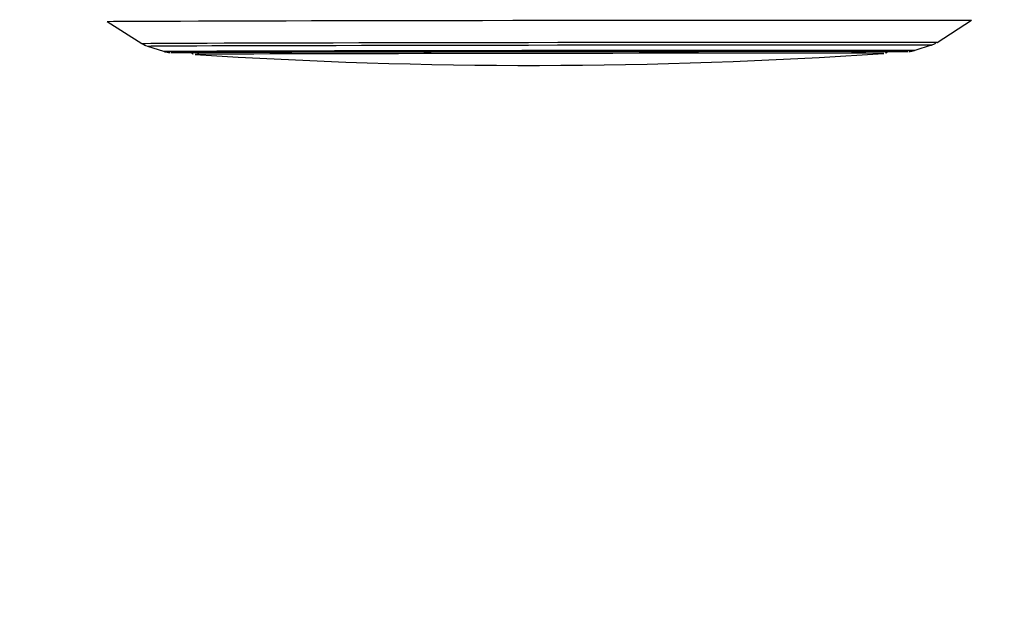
# Model space of a CAD drawing. Header units: millimetres. Extents: x 20 to 22981, y 40 to 19992.
# Tile 45 of 120: x 9338 to 9661, y 6222 to 6420. Entities that reach past the tile are written whole.
import ezdxf

# ---------------------------------------------------------------- set-up
doc = ezdxf.new("R2010")
doc.units = ezdxf.units.MM
doc.header["$LTSCALE"] = 2
doc.layers.add('COMPONENT_GEOMETRY', color=7, linetype='Continuous')
doc.styles.add('SLDTEXTSTYLE0', font='TXT', dxfattribs={"width": 0.75})
doc.dimstyles.new('SLDDIMSTYLE0', dxfattribs={"dimtxt": 100, "dimasz": 6.604, "dimexe": 0, "dimexo": 0.0625, "dimgap": 25, "dimtad": 0, "dimtih": 1, "dimtoh": 1, "dimdec": 0, "dimrnd": 1e-09, "dimzin": 12, "dimdsep": 46, "dimtxsty": 'SLDTEXTSTYLE0', "dimsah": 1, "dimcen": 0.09, "dimadec": 0, "dimazin": 3, "dimtfac": 1, "dimtdec": 0, "dimtofl": 0, "dimtmove": 0, "dimatfit": 3, "dimfxl": 1, "dimfrac": 2, "dimtolj": 1, "dimtzin": 12, "dimarcsym": 0})

# ---------------------------------------------------------------- blocks, each defined once
blk = doc.blocks.new('_D_5')
at = {"layer": 'COMPONENT_GEOMETRY', "color": 7}
for p, q in [((10452.12, 6612.47), (10452.12, 4529.82)), ((10252.05, 4509.51), (10221.59, 4509.51)), ((10221.59, 4509.51), (10221.59, 4350.76)), ((10652.19, 4509.51), (10682.66, 4509.51)), ((10682.66, 4509.51), (10682.66, 4350.76)), ((10221.59, 4350.76), (10252.05, 4350.76)), ((10682.66, 4350.76), (10652.19, 4350.76)), ((10452.12, 2118.49), (10452.12, 4201.14)), ((7098.83, 2118.49), (10458.47, 2118.49))]:
    blk.add_line(p, q, dxfattribs=at)
for points in [[(10452.12, 6612.47), (10451.11, 6605.86), (10453.14, 6605.86)], [(10452.12, 2118.49), (10453.14, 2125.1), (10451.11, 2125.1)]]:
    blk.add_solid(points, dxfattribs=at)
at = {"layer": 'COMPONENT_GEOMETRY', "color": 7, "char_height": 100, "attachment_point": 1, "style": 'SLDTEXTSTYLE0'}
for s, insert in [('7\'4.46"', (10252.05, 4479.66)), ('2247mm', (10179.35, 4330.05))]:
    blk.add_mtext(s, dxfattribs=dict(at, insert=insert))

msp = doc.modelspace()

# ---------------------------------------------------------------- linework, layer by layer
at = {"color": 8, "linetype": 'Continuous', "lineweight": 25}
for p, q in [((9366.86, 6419.58), (9366.87, 6419.59)), ((9629.61, 6409.72), (9629.57, 6409.71)), ((9395.71, 6408.78), (9395.71, 6408.78)), ((9621.73, 6409.08), (9621.73, 6409.08))]:
    msp.add_line(p, q, dxfattribs=at)
at = {"color": 7, "linetype": 'Continuous', "lineweight": 25}
for p, q in [((9366.86, 6419.58), (9378.18, 6412.37)), ((9639.25, 6412.72), (9650.55, 6419.96)), ((9380.02, 6411.5), (9385.35, 6409.78)), ((9632.09, 6410.11), (9637.42, 6411.85)), ((9395.71, 6408.78), (9395.73, 6408.77)), ((9621.71, 6409.08), (9621.73, 6409.08))]:
    msp.add_line(p, q, dxfattribs=at)
at = {"color": 7, "linetype": 'Continuous', "lineweight": 25, "flags": 128}
for points in [[(9366.87, 6419.59), (9366.91, 6419.59), (9367.53, 6419.6), (9368.85, 6419.62), (9370.87, 6419.63), (9373.58, 6419.65), (9376.95, 6419.67), (9380.99, 6419.69), (9385.66, 6419.7), (9390.94, 6419.72), (9396.81, 6419.74), (9403.24, 6419.76), (9410.19, 6419.78), (9417.64, 6419.8), (9425.54, 6419.82), (9433.85, 6419.84), (9442.53, 6419.85), (9451.55, 6419.87), (9460.85, 6419.89), (9470.39, 6419.91), (9480.11, 6419.92), (9489.99, 6419.94), (9499.95, 6419.95), (9509.96, 6419.97), (9519.96, 6419.98), (9529.91, 6419.99), (9539.75, 6420), (9549.43, 6420.01), (9558.92, 6420.02), (9568.15, 6420.03), (9577.09, 6420.03), (9585.68, 6420.04), (9593.89, 6420.04), (9601.68, 6420.04), (9609.01, 6420.04)], [(9609.01, 6420.04), (9615.83, 6420.04), (9622.12, 6420.04), (9627.85, 6420.04), (9632.98, 6420.03), (9637.5, 6420.03), (9641.37, 6420.02), (9644.58, 6420.01), (9647.11, 6420), (9648.96, 6419.99), (9650.1, 6419.98), (9650.55, 6419.97), (9650.55, 6419.97)], [(9387.83, 6409.39), (9388.02, 6409.4), (9388.91, 6409.41), (9390.5, 6409.43), (9392.78, 6409.44), (9395.74, 6409.46), (9399.37, 6409.48), (9403.63, 6409.49), (9408.52, 6409.51), (9413.99, 6409.53), (9420.02, 6409.54), (9426.57, 6409.56), (9433.6, 6409.58), (9441.07, 6409.6), (9448.94, 6409.61), (9457.16, 6409.63), (9465.68, 6409.65), (9474.46, 6409.66), (9483.43, 6409.68), (9492.56, 6409.69), (9501.78, 6409.71), (9511.04, 6409.72), (9520.28, 6409.73), (9529.46, 6409.74), (9538.52, 6409.75), (9547.4, 6409.76), (9556.06, 6409.77), (9564.43, 6409.77), (9572.48, 6409.78), (9580.16, 6409.78), (9587.42, 6409.78), (9594.21, 6409.78)], [(9394.93, 6409.38), (9394.08, 6409.39), (9393.72, 6409.4), (9394.08, 6409.41), (9395.14, 6409.42), (9396.9, 6409.44), (9399.35, 6409.45), (9402.48, 6409.47), (9406.26, 6409.49), (9410.67, 6409.5), (9415.68, 6409.52), (9421.27, 6409.54), (9427.4, 6409.55), (9434.03, 6409.57), (9441.13, 6409.59), (9448.63, 6409.6), (9456.51, 6409.62), (9464.71, 6409.64), (9473.18, 6409.65), (9481.87, 6409.67), (9490.73, 6409.68), (9499.7, 6409.7), (9508.72, 6409.71), (9517.74, 6409.72), (9526.71, 6409.73), (9535.57, 6409.74), (9544.26, 6409.75), (9552.73, 6409.76), (9560.93, 6409.76), (9568.81, 6409.77), (9576.32, 6409.77), (9583.41, 6409.77), (9590.04, 6409.77)], [(9590.04, 6409.77), (9596.17, 6409.77), (9601.76, 6409.77), (9606.77, 6409.77), (9611.19, 6409.76), (9614.97, 6409.76), (9618.09, 6409.75), (9620.54, 6409.74), (9622.31, 6409.73), (9623.37, 6409.72), (9623.72, 6409.71), (9623.72, 6409.71)], [(9594.21, 6409.78), (9600.5, 6409.78), (9606.26, 6409.78), (9611.44, 6409.78), (9616.02, 6409.77), (9619.97, 6409.77), (9623.27, 6409.76), (9625.89, 6409.75), (9627.83, 6409.74), (9629.07, 6409.73), (9629.6, 6409.72), (9629.61, 6409.72)], [(9621.73, 6409.08), (9621.73, 6409.08), (9621.34, 6409.09), (9620.23, 6409.1), (9618.41, 6409.11), (9615.91, 6409.12), (9612.72, 6409.13), (9608.88, 6409.13), (9604.4, 6409.14), (9599.32, 6409.14), (9593.67, 6409.14), (9587.48, 6409.14), (9580.79, 6409.14), (9573.65, 6409.14), (9566.09, 6409.14), (9558.17, 6409.13), (9549.94, 6409.12), (9541.45, 6409.12), (9532.76, 6409.11), (9523.91, 6409.1), (9514.96, 6409.09), (9505.98, 6409.08), (9497.01, 6409.06), (9488.11, 6409.05), (9479.35, 6409.04), (9470.77, 6409.02), (9462.44, 6409), (9454.39, 6408.99), (9446.69, 6408.97), (9439.38, 6408.95), (9432.51, 6408.94), (9426.12, 6408.92), (9420.25, 6408.9), (9414.95, 6408.89), (9410.23, 6408.87), (9406.14, 6408.85), (9402.7, 6408.84), (9399.92, 6408.82), (9397.84, 6408.81), (9396.45, 6408.79), (9395.78, 6408.78), (9395.71, 6408.78)]]:
    msp.add_lwpolyline(points, dxfattribs=at)
at = {"color": 8, "linetype": 'Continuous', "lineweight": 25, "flags": 128}
for points in [[(9378.18, 6412.37), (9378.45, 6412.38), (9379.43, 6412.39), (9381.12, 6412.41), (9383.5, 6412.42), (9386.57, 6412.44), (9390.3, 6412.46), (9394.68, 6412.48), (9399.68, 6412.49), (9405.28, 6412.51), (9411.44, 6412.53), (9418.14, 6412.55), (9425.32, 6412.57), (9432.97, 6412.58), (9441.03, 6412.6), (9449.46, 6412.62), (9458.21, 6412.64), (9467.23, 6412.65), (9476.49, 6412.67), (9485.92, 6412.69), (9495.47, 6412.7), (9505.1, 6412.71), (9514.75, 6412.73), (9524.36, 6412.74), (9533.89, 6412.75), (9543.28, 6412.76), (9552.48, 6412.77), (9561.44, 6412.78), (9570.12, 6412.78), (9578.46, 6412.79), (9586.42, 6412.79), (9593.95, 6412.79), (9601.02, 6412.79)], [(9601.02, 6412.79), (9607.58, 6412.79), (9613.61, 6412.79), (9619.06, 6412.79), (9623.91, 6412.78), (9628.13, 6412.78), (9631.7, 6412.77), (9634.59, 6412.76), (9636.8, 6412.75), (9638.31, 6412.74), (9639.11, 6412.73), (9639.25, 6412.72)], [(9380.02, 6411.5), (9380.29, 6411.51), (9381.25, 6411.53), (9382.92, 6411.54), (9385.26, 6411.56), (9388.29, 6411.57), (9391.97, 6411.59), (9396.29, 6411.61), (9401.22, 6411.63), (9406.74, 6411.64), (9412.81, 6411.66), (9419.41, 6411.68), (9426.5, 6411.7), (9434.04, 6411.72), (9441.98, 6411.73), (9450.29, 6411.75), (9458.92, 6411.77), (9467.82, 6411.78), (9476.94, 6411.8), (9486.24, 6411.82), (9495.66, 6411.83), (9505.15, 6411.84), (9514.66, 6411.86), (9524.14, 6411.87), (9533.53, 6411.88), (9542.79, 6411.89), (9551.87, 6411.9), (9560.7, 6411.9), (9569.25, 6411.91), (9577.48, 6411.91), (9585.32, 6411.92), (9592.75, 6411.92), (9599.72, 6411.92)], [(9385.35, 6409.78), (9385.35, 6409.78), (9385.8, 6409.79), (9386.94, 6409.81), (9388.78, 6409.82), (9391.31, 6409.84), (9394.52, 6409.85), (9398.37, 6409.87), (9402.86, 6409.89), (9407.96, 6409.9), (9413.63, 6409.92), (9419.85, 6409.94), (9426.57, 6409.96), (9433.77, 6409.98), (9441.4, 6409.99), (9449.41, 6410.01), (9457.76, 6410.03), (9466.4, 6410.04), (9475.29, 6410.06), (9484.37, 6410.07), (9493.58, 6410.09), (9502.89, 6410.1), (9512.22, 6410.12), (9521.54, 6410.13), (9530.78, 6410.14), (9539.9, 6410.15), (9548.84, 6410.16), (9557.55, 6410.16), (9565.98, 6410.17), (9574.08, 6410.17), (9581.8, 6410.18), (9589.11, 6410.18), (9595.96, 6410.18)], [(9387.88, 6409.39), (9387.84, 6409.39), (9387.83, 6409.39)], [(9595.96, 6410.18), (9602.31, 6410.18), (9608.12, 6410.18), (9613.36, 6410.17), (9618, 6410.17), (9622.02, 6410.16), (9625.39, 6410.16), (9628.09, 6410.15), (9630.1, 6410.14), (9631.43, 6410.13), (9632.04, 6410.12), (9632.09, 6410.11)], [(9599.72, 6411.92), (9606.19, 6411.92), (9612.13, 6411.92), (9617.51, 6411.91), (9622.29, 6411.91), (9626.45, 6411.9), (9629.97, 6411.9), (9632.82, 6411.89), (9635, 6411.88), (9636.49, 6411.87), (9637.28, 6411.86), (9637.41, 6411.85)]]:
    msp.add_lwpolyline(points, dxfattribs=at)
at = {"color": 7, "linetype": 'Continuous', "lineweight": 25}
for centre, radius, start, end in [((9393.53, 6820.09), 410.74, 269.2109, 270.0853), ((9622.34, 6869.58), 459.92, 270.1149, 270.9007), ((9506.45, 8098.71), 1693.56, 266.25158, 273.90248)]:
    msp.add_arc(centre, radius, start, end, dxfattribs=at)
for points, knots in [([(9637.12, 6411.77), (9637.47, 6411.87), (9638.13, 6412.06), (9638.71, 6412.45), (9638.98, 6412.63)], [0, 0, 0, 0, 0.534967, 1, 1, 1, 1]), ([(9378.36, 6412.26), (9378.72, 6412.06), (9379.36, 6411.71), (9380.04, 6411.5), (9380.33, 6411.41)], [0, 0, 0, 0, 0.565802, 1, 1, 1, 1]), ([(9385.39, 6409.78), (9385.51, 6409.74), (9385.89, 6409.6), (9386.43, 6409.51), (9386.88, 6409.44), (9387.16, 6409.41), (9387.39, 6409.4), (9387.47, 6409.4), (9387.51, 6409.39)], [0, 0, 0, 0, 0.092408, 0.287538, 0.417506, 0.53906, 0.719078, 1, 1, 1, 1]), ([(9394.38, 6409.41), (9394.4, 6409.4), (9394.5, 6409.26), (9394.75, 6409.09), (9395, 6408.95), (9395.1, 6408.91), (9395.1, 6408.91)], [0, 0, 0, 0, 0.06398, 0.566467, 0.984703, 1, 1, 1, 1]), ([(9622.34, 6409.22), (9622.39, 6409.24), (9622.58, 6409.32), (9622.91, 6409.52), (9623.09, 6409.76), (9623.16, 6409.86)], [0, 0, 0, 0, 0.168948, 0.674567, 1, 1, 1, 1]), ([(9629.96, 6409.72), (9630.03, 6409.72), (9630.13, 6409.73), (9630.52, 6409.76), (9631.07, 6409.84), (9631.56, 6409.96), (9631.85, 6410.04)], [0, 0, 0, 0, 0.393137, 0.585161, 0.750967, 1, 1, 1, 1])]:
    msp.add_open_spline(points, degree=3, knots=knots, dxfattribs=at)

# ---------------------------------------------------------------- dimensions: what is measured, and where the dimension line sits
at = {"layer": 'COMPONENT_GEOMETRY', "color": 7}
dim = msp.add_linear_dim(base=(10452.12, 6612.47), p1=(7096.29, 2118.49), p2=(12075.31, 6612.47), angle=90, dimstyle='SLDDIMSTYLE0', dxfattribs=at)
dim.commit()
dim.dimension.update_dxf_attribs({"geometry": '_D_5', "text_midpoint": (10452.12, 4365.48), "dimtype": 160})

doc.saveas('drawing.dxf')
